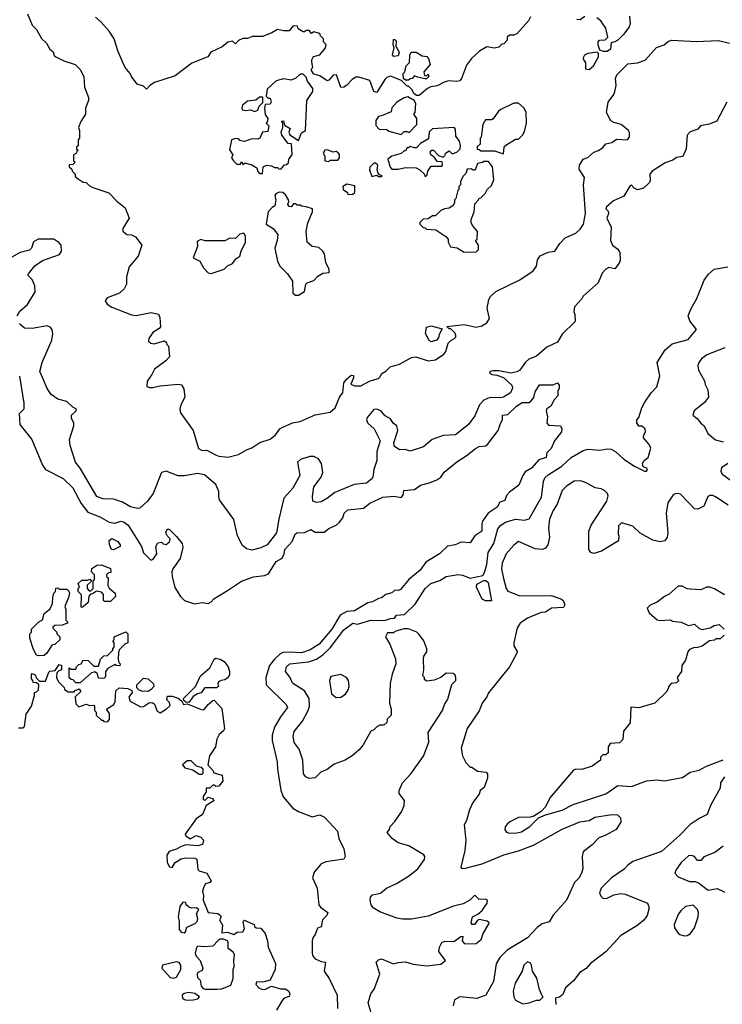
# Model space of a CAD drawing. Extents: x 1793424 to 1900092, y 321114 to 470632.
# Tile 9 of 256: x 1847942 to 1852609, y 340005 to 346542. Entities that reach past the tile are written whole.
import ezdxf

# ---------------------------------------------------------------- set-up
doc = ezdxf.new("R2010")
doc.units = 0

msp = doc.modelspace()

# ---------------------------------------------------------------- linework, layer by layer
at = {"layer": '0CON05XD'}
for points in [[(1847995, 346580), (1848026.4, 346506.4), (1848055, 346477.5), (1848087.7, 346417.7), (1848120, 346385), (1848142.5, 346345), (1848165, 346327.5), (1848172.5, 346305), (1848182.5, 346295), (1848235, 346268.8), (1848310, 346245), (1848345, 346210), (1848367.5, 346165), (1848373.6, 346093.6), (1848400, 346025), (1848400, 346005), (1848380, 345955), (1848380, 345915), (1848347.5, 345865), (1848332.5, 345825), (1848340, 345805), (1848340, 345755), (1848330, 345745), (1848330, 345705), (1848320, 345695), (1848320, 345685), (1848330, 345675), (1848321.7, 345668.3), (1848320, 345655), (1848300, 345645), (1848300, 345605), (1848310, 345595), (1848295, 345580), (1848271.7, 345578.3), (1848270, 345565), (1848288.3, 345548.3), (1848290, 345535), (1848310, 345515), (1848311.7, 345501.7), (1848330, 345485), (1848365, 345462.5), (1848385, 345460), (1848405, 345440), (1848428.3, 345428.3), (1848535, 345392.5), (1848587, 345337), (1848643, 345293), (1848670, 345225), (1848628, 345155), (1848628.3, 345138.3), (1848655, 345116.2), (1848685, 345113.3), (1848710.7, 345100.7), (1848753.3, 345045), (1848728.3, 344971.7), (1848670, 344900), (1848652, 344835), (1848652, 344785), (1848635.7, 344754.3), (1848605, 344726), (1848522.5, 344695), (1848510, 344675), (1848523.6, 344653.6), (1848554.1, 344634.1), (1848685, 344582.5), (1848715, 344577.5), (1848815, 344596.7), (1848865, 344587.5), (1848872.5, 344565), (1848877, 344503), (1848869.3, 344490.7), (1848826.7, 344465), (1848800, 344425), (1848798.3, 344408.3), (1848813.3, 344393.3), (1848835, 344390), (1848905, 344410), (1848918.3, 344398.3), (1848920, 344385), (1848930, 344375), (1848937, 344303), (1848914.1, 344275.9), (1848837.7, 344222.3), (1848821.2, 344185), (1848788.3, 344141.7), (1848786.7, 344106.7), (1848805, 344098.8), (1848825, 344098.8), (1848875, 344111.2), (1848995, 344122.5), (1849016.4, 344116.4), (1849031.7, 344091.7), (1849040, 344035), (1849013.8, 343985), (1849006.2, 343955), (1849010.5, 343930.5), (1849094.2, 343814.2), (1849130, 343695), (1849155, 343681.2), (1849185, 343683.3), (1849242.5, 343652.5), (1849265, 343644.4), (1849325, 343638), (1849395, 343653.8), (1849452.3, 343687.7), (1849485, 343700), (1849537.5, 343735), (1849605, 343756.2), (1849641.2, 343785), (1849671.2, 343825), (1849685.5, 343834.5), (1849755, 343864.3), (1849805, 343874), (1849905, 343918.8), (1850005, 343936.7), (1850036.7, 343965), (1850069.3, 344040.7), (1850087.5, 344065), (1850095, 344130), (1850112.5, 344155), (1850145, 344182.5), (1850158.3, 344178.3), (1850160, 344165), (1850141.7, 344121.7), (1850165, 344110), (1850208.3, 344111.7), (1850270, 344145), (1850325, 344160), (1850335, 344167.5), (1850347, 344193), (1850375, 344207.5), (1850403.3, 344236.7), (1850465.9, 344254.1), (1850545, 344300), (1850573, 344303), (1850655, 344277.5), (1850705, 344282.5), (1850759.3, 344320.7), (1850771.7, 344338.3), (1850787.5, 344395), (1850805, 344412.5), (1850830, 344425), (1850840, 344435), (1850840, 344445), (1850835, 344460), (1850805, 344490), (1850795, 344490), (1850780, 344505), (1850895, 344517.5), (1850975, 344500), (1851011.7, 344508.3), (1851045, 344530), (1851063, 344557), (1851048, 344625), (1851058.8, 344685), (1851070, 344705), (1851105, 344736.7), (1851265, 344813.8), (1851353.3, 344875), (1851373.8, 344905), (1851382.3, 344947.7), (1851400, 344975), (1851451.2, 344998.8), (1851496.1, 345003.9), (1851530, 345055), (1851565, 345093.3), (1851635, 345124), (1851665, 345151.2), (1851687.5, 345185), (1851701.1, 345255), (1851686.2, 345445), (1851692.5, 345495), (1851658.3, 345548.3), (1851660, 345575), (1851683.6, 345616.4), (1851715, 345627.5), (1851755, 345662.5), (1851787, 345673), (1851815, 345692.5), (1851835, 345717.5), (1851875, 345726.7), (1851905, 345747.5), (1851980, 345745), (1851992.5, 345765), (1851993, 345793), (1851986.7, 345805), (1851937.5, 345845), (1851888.3, 345858.3), (1851869.5, 345869.5), (1851840.6, 345925), (1851850.9, 345995), (1851888.5, 346045), (1851895.5, 346065), (1851903.3, 346105), (1851898.3, 346151.7), (1851907.5, 346175), (1851981.8, 346248.2), (1852044.5, 346255.5), (1852096.1, 346273.9), (1852172.2, 346357.8), (1852222.5, 346375), (1852251.7, 346398.3), (1852273.9, 346406.1), (1852435, 346396.2), (1852583.6, 346403.6), (1852655.9, 346385.9)], [(1851335, 346560), (1851322.5, 346535), (1851245, 346447.5), (1851225, 346440), (1851195, 346440), (1851180, 346425), (1851180, 346405), (1851158.3, 346381.7), (1851145, 346380), (1851125, 346360), (1851095, 346352.5), (1851045, 346362.5), (1850997, 346333), (1850942.5, 346285), (1850909.3, 346240.7), (1850877.7, 346152.3), (1850865, 346136.7), (1850845, 346131.2), (1850790, 346135), (1850762.3, 346127.7), (1850715, 346102.5), (1850673, 346097), (1850650, 346085), (1850595, 346037.5), (1850578.3, 346038.3), (1850560.7, 346050.7), (1850550, 346075), (1850525, 346100), (1850515, 346100), (1850478.3, 346138.3), (1850405, 346166.7), (1850381.7, 346158.3), (1850367.5, 346145), (1850315, 346057.5), (1850293.9, 346063.9), (1850267.7, 346137.7), (1850195, 346160), (1850175, 346160), (1850150, 346145), (1850112.5, 346105), (1850095, 346093.3), (1850075, 346092.5), (1850046.2, 346176.2), (1850025, 346172.5), (1849995, 346140), (1849985, 346136.7), (1849935, 346170), (1849895, 346180), (1849880, 346205), (1849880, 346215), (1849890, 346225), (1849883, 346263), (1849882.5, 346275), (1849893.6, 346296.4), (1849935, 346307.5), (1849972.5, 346355), (1849977.5, 346375), (1849960, 346395), (1849960, 346415), (1849940, 346435), (1849935, 346450), (1849895, 346460), (1849880, 346450), (1849865, 346470), (1849845, 346470), (1849835, 346460), (1849825, 346460), (1849791.7, 346481.7), (1849788.3, 346498.3), (1849758.3, 346501.7), (1849731.7, 346468.3), (1849695, 346466.7), (1849653.6, 346476.4), (1849616, 346454), (1849555, 346430), (1849489.3, 346430.7), (1849455, 346417.5), (1849423.6, 346416.4), (1849395, 346402.5), (1849375, 346382.5), (1849355, 346400), (1849325, 346392.5), (1849288.3, 346361.7), (1849212.5, 346325), (1849192.5, 346295), (1849085, 346252.5), (1848975, 346170), (1848837.5, 346125), (1848806.1, 346103.9), (1848785, 346080), (1848765, 346100), (1848723.6, 346113.6), (1848684.2, 346164.2), (1848676.2, 346185), (1848644, 346225), (1848627.3, 346257.3), (1848594.3, 346334.3), (1848570, 346415), (1848535.8, 346465.8), (1848484.4, 346524.4), (1848445, 346558.8)], [(1851695, 346562.5), (1851665, 346540), (1851643, 346543)], [(1851993.3, 346565), (1851996.4, 346516.4), (1851991.2, 346495), (1851955, 346446.7), (1851915, 346406.7), (1851895, 346393.8), (1851871.7, 346388.3), (1851866, 346345), (1851845, 346331.2), (1851820.7, 346330.7), (1851795, 346340), (1851783.3, 346375), (1851783.3, 346395), (1851792.5, 346405), (1851831.7, 346408.3), (1851847.5, 346425), (1851835.8, 346485.8), (1851802.5, 346535), (1851775, 346553.3)], [(1850428.3, 346298.3), (1850418.3, 346308.3), (1850430, 346355), (1850423.3, 346375), (1850425, 346410), (1850435, 346410), (1850441.7, 346401.7), (1850440, 346365), (1850462.5, 346325), (1850455, 346302.5), (1850428.3, 346298.3)], [(1850525, 346140), (1850505, 346140), (1850491.7, 346151.7), (1850490, 346185), (1850500, 346195), (1850510, 346235), (1850531.7, 346258.3), (1850533.9, 346306.1), (1850542.5, 346325), (1850576.4, 346326.4), (1850615, 346302.5), (1850646.4, 346296.4), (1850656.7, 346285), (1850667.5, 346245), (1850627.5, 346195), (1850631.7, 346171.7), (1850645, 346170), (1850655, 346180), (1850660, 346165), (1850645, 346150), (1850635, 346150), (1850585, 346160), (1850565, 346170), (1850548.3, 346151.7), (1850535, 346150), (1850525, 346140)], [(1851725, 346210), (1851752.5, 346235), (1851787.5, 346295), (1851787, 346317), (1851777, 346327), (1851715, 346317.5), (1851693.6, 346306.4), (1851682.5, 346285), (1851700, 346255), (1851700, 346215), (1851725, 346210)], [(1849555, 345520), (1849560, 345565), (1849583.6, 345576.4), (1849615, 345572.5), (1849635, 345560), (1849655, 345560), (1849665, 345550), (1849678.3, 345551.7), (1849701.7, 345578.3), (1849715, 345580), (1849728.3, 345591.7), (1849730, 345615), (1849752.5, 345645), (1849748.3, 345718.3), (1849725, 345720), (1849683.3, 345775), (1849680, 345795), (1849690, 345825), (1849690, 345855), (1849681.7, 345868.3), (1849695, 345870), (1849701.7, 345841.7), (1849738.3, 345818.3), (1849730, 345795), (1849737, 345777), (1849795, 345740), (1849815, 345790), (1849840, 345805), (1849850, 346005), (1849890, 346065), (1849890, 346085), (1849853, 346133), (1849845, 346160), (1849825, 346180), (1849805, 346180), (1849777, 346153), (1849745, 346140), (1849695, 346150), (1849645, 346136.7), (1849585, 346080), (1849580, 346035), (1849591.7, 346021.7), (1849605, 346020), (1849612.5, 345995), (1849605, 345980), (1849571.7, 345978.3), (1849567.5, 345955), (1849573, 345913), (1849590, 345885), (1849587, 345863), (1849580, 345855), (1849596.4, 345836.4), (1849590, 345800), (1849554, 345796), (1849537.5, 345755), (1849525, 345747.5), (1849485, 345750), (1849435, 345732.5), (1849405, 345740), (1849395, 345750), (1849375, 345752.5), (1849350, 345745), (1849337, 345677), (1849357.5, 345645), (1849350, 345625), (1849362.5, 345605), (1849385, 345583.3), (1849408.3, 345581.7), (1849415, 345600), (1849425, 345580), (1849435, 345590), (1849445, 345590), (1849485, 345577.5), (1849518.3, 345558.3), (1849523, 345533), (1849535, 345520), (1849555, 345520)], [(1849505, 345932.5), (1849525, 345940), (1849533, 345967), (1849558.3, 345991.7), (1849558.3, 346028.3), (1849535, 346027.5), (1849511.7, 346008.3), (1849455, 346000), (1849422.5, 345975), (1849417.5, 345955), (1849423, 345943), (1849445, 345938.8), (1849475, 345942.5), (1849505, 345932.5)], [(1850475, 345780), (1850495, 345800), (1850515, 345800), (1850528.3, 345791.7), (1850580, 345845), (1850580, 345885), (1850560, 345915), (1850570, 345925), (1850572.5, 345985), (1850562.5, 346005), (1850519.3, 346029.3), (1850496.4, 346023.6), (1850446.4, 345993.6), (1850413, 345957), (1850409.3, 345930.7), (1850345, 345902.5), (1850325, 345900), (1850308.3, 345871.7), (1850308.3, 345838.3), (1850330, 345815), (1850381.7, 345811.7), (1850395, 345802.5), (1850475, 345780)], [(1852638.8, 345995), (1852571.5, 345868.5), (1852521.1, 345848.9), (1852462.9, 345837.1), (1852445.6, 345814.4), (1852395, 345796.9), (1852376, 345775), (1852369.2, 345685), (1852345.7, 345634.3), (1852305, 345626.2), (1852280, 345610), (1852228.3, 345591.7), (1852142.5, 345535), (1852127.5, 345515), (1852130, 345475), (1852125, 345460), (1852085, 345424), (1852045, 345411.2), (1852022.7, 345422.7), (1852005, 345442.5), (1851995, 345437.5), (1851955, 345370), (1851885, 345339.2), (1851839.7, 345300.3), (1851836.2, 345285), (1851849.7, 345269.7), (1851852.5, 345255), (1851840.8, 345225), (1851871.2, 345165), (1851865.8, 345075), (1851880, 345045), (1851915, 345018.8), (1851929.2, 344995), (1851931.2, 344945), (1851923.8, 344925), (1851895, 344887.5), (1851855, 344896.2), (1851834.3, 344885.7), (1851811.7, 344858.3), (1851783.3, 344795), (1851685, 344706.7), (1851675, 344687.5), (1851627.5, 344635), (1851622.5, 344605), (1851630, 344585), (1851631.7, 344538.3), (1851545.7, 344454.3), (1851515, 344400.8), (1851442.4, 344367.6), (1851375, 344308.1), (1851323.2, 344286.8), (1851301.9, 344268.1), (1851264.6, 344215.4), (1851245, 344202.9), (1851205, 344195.8), (1851125, 344211.2), (1851085, 344211.2), (1851067.5, 344205), (1851062.5, 344195), (1851080, 344185), (1851112.3, 344182.3), (1851155.5, 344165.5), (1851210.6, 344115), (1851215.6, 344095), (1851202.5, 344065), (1851155, 344035.7), (1851135, 344030.8), (1851065, 344033.5), (1851024, 344015), (1850996, 343985), (1850965, 343912.5), (1850923.3, 343855), (1850837.5, 343785), (1850755, 343781.2), (1850682.5, 343755), (1850623.9, 343706.1), (1850535, 343677.3), (1850502, 343688), (1850465, 343686), (1850436.2, 343705), (1850428.8, 343715), (1850428.3, 343731.7), (1850454.2, 343815), (1850447.8, 343845), (1850423.7, 343863.7), (1850405, 343891.4), (1850370.7, 343910.7), (1850340, 343945), (1850315, 343956.5), (1850295, 343952.9), (1850250.2, 343899.8), (1850246.5, 343885), (1850255, 343864), (1850295.8, 343825.8), (1850337.5, 343745), (1850313.3, 343675), (1850314, 343615), (1850294, 343555), (1850288, 343505), (1850283.8, 343495), (1850245, 343464.3), (1850163.8, 343456.2), (1850035, 343403.3), (1849987.5, 343365), (1849945, 343341.2), (1849917, 343337), (1849890, 343345), (1849887.5, 343375), (1849895, 343440), (1849943.8, 343505), (1849956.2, 343535), (1849946.2, 343595), (1849925.9, 343625.9), (1849895, 343642), (1849868.8, 343641.2), (1849808, 343622), (1849786.4, 343603.6), (1849802.9, 343515), (1849757.6, 343432.4), (1849697.1, 343365), (1849663.1, 343225), (1849648.9, 343135), (1849585, 343056), (1849545, 343034.2), (1849485, 343018.8), (1849448.8, 343028.8), (1849421.2, 343051.2), (1849390, 343115), (1849363.6, 343223.6), (1849270, 343355), (1849264.2, 343375), (1849265, 343410), (1849246.2, 343455), (1849169.7, 343519.7), (1849125, 343528.6), (1849035, 343512.9), (1848995, 343514.2), (1848915, 343543.3), (1848883.9, 343536.1), (1848830, 343395), (1848791.2, 343345), (1848740.5, 343299.5), (1848725, 343296), (1848677.9, 343307.9), (1848625, 343337.5), (1848565, 343357.5), (1848495, 343360), (1848455.9, 343375.9), (1848345, 343563.3), (1848313.3, 343605), (1848276.7, 343715), (1848272.5, 343755), (1848302.5, 343845), (1848302.5, 343865), (1848287.5, 343895), (1848287.5, 343915), (1848316.4, 343943.6), (1848320, 343955), (1848295, 343970), (1848255, 344007.5), (1848195, 344023.3), (1848152.3, 344052.3), (1848125, 344092.5), (1848099.7, 344149.7), (1848076.4, 344206.4), (1848090.8, 344265), (1848155.8, 344415), (1848162, 344455), (1848158, 344485), (1848145, 344501.2), (1848125, 344509.2), (1848025, 344492), (1847975, 344493.3), (1847941.7, 344521.7)], [(1851155, 345650), (1851160, 345695), (1851170.7, 345709.3), (1851235, 345747.5), (1851255, 345747.5), (1851282.5, 345775), (1851295, 345800), (1851308.8, 345855), (1851306.1, 345926.1), (1851292.5, 345955), (1851255, 345987.5), (1851225, 345987.5), (1851137.5, 345945), (1851122.5, 345935), (1851086.4, 345883.6), (1851075, 345877.5), (1851035, 345877.5), (1851017.5, 345845), (1851007.5, 345762.5), (1851000, 345755), (1851000, 345715), (1850981.7, 345698.3), (1850981.7, 345681.7), (1850995, 345680), (1851005, 345670), (1851095, 345670), (1851155, 345650)], [(1850635, 345500), (1850648.3, 345511.7), (1850653, 345537), (1850675, 345570), (1850745, 345570), (1850750, 345575), (1850748.3, 345598.3), (1850715, 345600), (1850696.7, 345626.7), (1850672.5, 345645), (1850668.3, 345661.7), (1850680, 345675), (1850690, 345675), (1850725, 345640), (1850755, 345630), (1850768.3, 345641.7), (1850770, 345655), (1850795, 345670), (1850815, 345650), (1850845, 345662.5), (1850867.5, 345685), (1850870, 345705), (1850862.5, 345735), (1850838.3, 345768.3), (1850837.5, 345815), (1850827, 345827), (1850683, 345817), (1850663, 345797), (1850658.3, 345751.7), (1850605, 345720), (1850578.3, 345691.7), (1850565, 345690), (1850535, 345700), (1850525, 345690), (1850515, 345690), (1850505, 345670), (1850495, 345670), (1850477, 345653), (1850415, 345636.2), (1850387.5, 345615), (1850403, 345563), (1850415, 345550), (1850455, 345550), (1850505, 345560), (1850575, 345557.5), (1850600, 345545), (1850628.3, 345518.3), (1850635, 345500)], [(1849995, 345600), (1850005, 345610), (1850055, 345610), (1850067.5, 345625), (1850067, 345647), (1850058.3, 345658.3), (1850045, 345667.5), (1850025, 345662.5), (1849985, 345677.5), (1849970, 345675), (1849957.5, 345655), (1849970, 345635), (1849970, 345605), (1849995, 345600)], [(1850345, 345500), (1850350, 345505), (1850331.7, 345511.7), (1850322.5, 345522.5), (1850316.7, 345545), (1850320, 345575), (1850305, 345590), (1850295, 345590), (1850267, 345563), (1850266.7, 345545), (1850281.7, 345501.7), (1850315, 345510), (1850325, 345500), (1850345, 345500)], [(1850895, 344997.5), (1850975, 345000), (1850990, 345015), (1850990, 345045), (1850970, 345075), (1850980, 345085), (1850982.5, 345135), (1850950, 345175), (1850940, 345195), (1850940, 345215), (1850960, 345265), (1850965, 345320), (1850990, 345345), (1850993.6, 345356.4), (1851005, 345360), (1851033, 345387), (1851047.5, 345415), (1851075, 345440), (1851091.7, 345478.3), (1851082.5, 345565), (1851055, 345600), (1851025, 345600), (1851017, 345593), (1850983, 345587), (1850967, 345543), (1850955, 345542.5), (1850941.7, 345551.7), (1850915, 345550), (1850905, 345520), (1850885, 345500), (1850870, 345465), (1850870, 345445), (1850860, 345435), (1850860, 345415), (1850853, 345407), (1850840, 345355), (1850830, 345345), (1850830, 345325), (1850820, 345305), (1850795, 345290), (1850763, 345287), (1850740, 345275), (1850705, 345240), (1850685, 345240), (1850655, 345220), (1850623, 345217), (1850600, 345195), (1850600, 345185), (1850621.7, 345161.7), (1850635, 345160), (1850645, 345150), (1850707, 345147), (1850773, 345103), (1850787.5, 345085), (1850787.5, 345065), (1850803.9, 345033.9), (1850847, 345027), (1850895, 344997.5)], [(1850121.7, 345381.7), (1850155, 345383.3), (1850167.5, 345395), (1850168.3, 345438.3), (1850115, 345450), (1850087.5, 345435), (1850090, 345415), (1850120, 345395), (1850121.7, 345381.7)], [(1849775, 344712.5), (1849795, 344713.3), (1849833, 344737), (1849843.8, 344785), (1849852.5, 344795), (1849895, 344811.2), (1849922.1, 344837.9), (1849955, 344858.8), (1849997, 344863), (1849998.8, 344885), (1849975, 344927.5), (1849967.1, 344987.1), (1849956.7, 345005), (1849929.1, 345029.1), (1849885, 345036.2), (1849852.5, 345065), (1849844, 345135), (1849856.1, 345193.9), (1849887.5, 345265), (1849887.5, 345285), (1849845, 345300), (1849813, 345303), (1849805, 345310), (1849785, 345310), (1849775, 345320), (1849761.7, 345318.3), (1849745, 345300), (1849731.7, 345301.7), (1849722.5, 345315), (1849730, 345335), (1849727.5, 345345), (1849708.3, 345378.3), (1849690, 345395), (1849665, 345397.5), (1849643.6, 345386.4), (1849637.5, 345375), (1849643.3, 345345), (1849637.5, 345305), (1849620, 345295), (1849592.5, 345265), (1849580, 345185), (1849625.9, 345155.9), (1849655.8, 345115.8), (1849652, 345075), (1849637.1, 345025), (1849655, 344937.5), (1849670, 344905), (1849721.2, 344855), (1849753.8, 344805), (1849757.5, 344725), (1849775, 344712.5)], [(1849215, 344857.5), (1849235, 344863.3), (1849300, 344885), (1849322.7, 344907.3), (1849355, 344923.8), (1849377.5, 344955), (1849405, 344972.5), (1849413.3, 345005), (1849442.5, 345065), (1849442.5, 345105), (1849430, 345125), (1849405, 345117.5), (1849375, 345090), (1849338.3, 345091.7), (1849305, 345073.3), (1849175, 345073.3), (1849145, 345082.5), (1849121.7, 345068.3), (1849122.5, 345035), (1849095, 344960), (1849139.3, 344939.3), (1849163.9, 344893.9), (1849195, 344860), (1849215, 344857.5)], [(1847926.7, 344575), (1847944.1, 344605.9), (1847995, 344651.2), (1848046, 344735), (1848044, 344775), (1848025.7, 344815.7), (1847997.5, 344845), (1848000, 344855), (1848043, 344907), (1848095, 344944), (1848207.7, 344982.3), (1848221.2, 345005), (1848217.5, 345045), (1848203, 345063), (1848170, 345085), (1848065.8, 345084.2), (1848034.2, 345065.8), (1848020, 345025), (1848007.7, 345012.3), (1847945, 344996.7), (1847870, 344955)], [(1850416.7, 342196.7), (1850404, 342135), (1850397.5, 342005), (1850410, 341965), (1850410, 341925), (1850383, 341897), (1850380, 341875), (1850361.7, 341858.3), (1850335, 341857.5), (1850315, 341847.5), (1850295, 341827.5), (1850275, 341817.5), (1850223, 341727), (1850196.6, 341693.4), (1850151.2, 341655), (1850103.3, 341625), (1850032.1, 341597.9), (1849985.5, 341564.5), (1849943.4, 341546.6), (1849905, 341508.8), (1849865, 341503.8), (1849842.5, 341515), (1849826.7, 341535), (1849822, 341625), (1849797.9, 341697.9), (1849765, 341742.5), (1849758.6, 341785), (1849765.7, 341815), (1849820, 341885), (1849859.4, 341955), (1849867.1, 341985), (1849864.3, 342035), (1849835, 342085.8), (1849755, 342136), (1849738.6, 342175), (1849706.9, 342215), (1849714.3, 342245), (1849736.7, 342265), (1849861, 342279), (1849914.2, 342295), (1849955.6, 342325), (1850005, 342371.9), (1850095, 342490.8), (1850155, 342536), (1850185, 342528), (1850275, 342556), (1850365, 342553.3), (1850405, 342566.7), (1850431.7, 342568.3), (1850445, 342587.5), (1850497, 342593), (1850569.5, 342660.5), (1850635.7, 342764.3), (1850672.3, 342797.7), (1850732.7, 342817.3), (1850775, 342844), (1850855, 342858.8), (1850884.1, 342854.1), (1850935, 342833.8), (1851017.5, 342852.5), (1851028.8, 342871.2), (1851044.5, 342925), (1851053.5, 343005), (1851091.5, 343065), (1851118.2, 343161.8), (1851137.5, 343185), (1851168.8, 343205), (1851235, 343225.7), (1851295, 343220), (1851325, 343228.8), (1851408.6, 343371.4), (1851422.2, 343475), (1851430.9, 343499.1), (1851451.2, 343518.8), (1851542.6, 343577.4), (1851605, 343634.2), (1851685, 343680.8), (1851718.8, 343691.2), (1851795, 343683.3), (1851845, 343693.1), (1851870.3, 343690.3), (1851902.6, 343672.6), (1851954.5, 343624.5), (1852025, 343578), (1852092.5, 343545), (1852106.2, 343545), (1852111.2, 343555), (1852107.5, 343565), (1852084, 343574), (1852079.4, 343595), (1852089.2, 343615), (1852116.2, 343635), (1852133, 343697), (1852122.3, 343722.3), (1852085.8, 343765), (1852087.5, 343785), (1852098.8, 343805), (1852096.7, 343825), (1852075, 343842.5), (1852055, 343842.5), (1852040, 343865), (1852040, 343885), (1852055, 343900), (1852073.3, 343965), (1852095, 344002.5), (1852136.7, 344065), (1852173.8, 344105), (1852193.9, 344176.1), (1852176, 344265), (1852229.5, 344350.5), (1852275, 344390), (1852380.9, 344419.1), (1852437.5, 344485), (1852393.1, 344543.1), (1852382, 344575), (1852399.7, 344620.3), (1852438.9, 344691.1), (1852488, 344812), (1852517, 344853), (1852555, 344886), (1852645, 344900)], [(1850675, 344402.5), (1850661.7, 344411.7), (1850638.3, 344458.3), (1850645, 344500), (1850675, 344510), (1850748.3, 344488.3), (1850728.3, 344451.7), (1850725, 344430), (1850710, 344415), (1850675, 344402.5)], [(1852625, 344363.6), (1852505, 344316), (1852470.5, 344289.5), (1852453.3, 344265), (1852446.7, 344245), (1852450, 344215), (1852490, 344145), (1852495, 344120), (1852512.5, 344085), (1852517.5, 344035), (1852489.5, 344000.5), (1852422.5, 343945), (1852412.5, 343915), (1852442.5, 343895), (1852465, 343862.5), (1852487.5, 343845), (1852513.6, 343793.6), (1852563.2, 343753.2), (1852615, 343738.1)], [(1847941.9, 344175), (1847969.2, 343995), (1847970, 343955), (1847940, 343925), (1847944, 343855), (1848024, 343755), (1848094.3, 343585), (1848114.5, 343554.5), (1848232, 343495), (1848295, 343434), (1848349.8, 343329.8), (1848395, 343271.4), (1848475, 343241.9), (1848537.5, 343205), (1848575, 343199.6), (1848615, 343211.8), (1848635.8, 343205), (1848662.9, 343185), (1848751.2, 343045), (1848765, 343002.5), (1848813, 342953), (1848829.3, 342960.7), (1848852.5, 342995), (1848847.5, 343045), (1848860.7, 343069.3), (1848885, 343072.5), (1848895, 343062.5), (1848915, 343057.5), (1848937.5, 343075), (1848942.5, 343095), (1848923.6, 343113.6), (1848912.5, 343135), (1848921.7, 343158.3), (1848935, 343160), (1848985, 343110), (1849022.5, 343065), (1849027, 343037), (1849008.8, 342965), (1848960, 342895), (1848953.8, 342875), (1848956.2, 342845), (1848972.1, 342772.1), (1849011.2, 342711.2), (1849036.4, 342686.4), (1849104.2, 342664.2), (1849155, 342671.4), (1849195, 342666.7), (1849213.9, 342676.1), (1849232.7, 342697.3), (1849321.7, 342751.7), (1849415, 342814), (1849495, 342842.5), (1849569.2, 342850.8), (1849595, 342862.5), (1849646.1, 342943.9), (1849685, 342967.5), (1849700, 342995), (1849703.3, 343025), (1849751.7, 343078.3), (1849773, 343127), (1849782.5, 343135), (1849835, 343137.5), (1849875, 343156.7), (1849905, 343140), (1849965, 343140), (1849995, 343163.8), (1850045, 343186), (1850065, 343204.2), (1850089.4, 343235), (1850098, 343265), (1850122, 343288), (1850225, 343297.5), (1850268.9, 343331.1), (1850355, 343372.2), (1850428.9, 343378.9), (1850475, 343370), (1850490, 343385), (1850494.2, 343415.8), (1850565, 343422), (1850605, 343452), (1850665, 343466.9), (1850712.3, 343487.7), (1850740, 343505), (1850761.8, 343538.2), (1850845, 343606.2), (1850907.5, 343645), (1850970, 343695), (1850995, 343707.5), (1851035, 343712.5), (1851049.3, 343720.7), (1851121.2, 343815), (1851135, 343860), (1851150, 343885), (1851150, 343915), (1851185, 343920), (1851242.5, 343975), (1851280.5, 343999.5), (1851325, 344000), (1851339.3, 344010.7), (1851357, 344033), (1851365, 344070), (1851395, 344117.5), (1851485, 344117.5), (1851515, 344130), (1851526.2, 344115), (1851526.2, 344095), (1851516.7, 344075), (1851516.7, 344045), (1851492.7, 344017.3), (1851470.8, 343975), (1851443, 343957), (1851438.1, 343945), (1851447.5, 343905), (1851442.5, 343865), (1851455, 343848.8), (1851535, 343846.2), (1851544, 343825), (1851541.2, 343805), (1851493.3, 343745), (1851472.2, 343695), (1851443.3, 343665), (1851438, 343635), (1851390.9, 343619.1), (1851341.2, 343565), (1851300.3, 343539.7), (1851283.5, 343516.5), (1851257.9, 343452.1), (1851194.5, 343405.5), (1851176.3, 343383.7), (1851165, 343350), (1851131.4, 343338.6), (1851113.3, 343305), (1851054.3, 343265), (1851016.9, 343213.1), (1851010.6, 343195), (1851011.4, 343145), (1850965.5, 343114.5), (1850935, 343067.5), (1850875, 343073.8), (1850835, 343055.6), (1850783.1, 343046.9), (1850730, 342995), (1850640, 342940), (1850602.9, 342887.1), (1850525.8, 342825), (1850471.5, 342758.5), (1850455, 342751.2), (1850435, 342754.2), (1850412.9, 342737.1), (1850375, 342724.6), (1850345, 342702.5), (1850325, 342699.5), (1850285, 342676.7), (1850255, 342670.6), (1850165, 342617.9), (1850115, 342611.8), (1850071.4, 342588.6), (1850015.5, 342495), (1849931.5, 342395), (1849872.7, 342357.3), (1849815, 342337.1), (1849733.1, 342343.1), (1849690.6, 342339.4), (1849670.9, 342329.2), (1849634.3, 342295.7), (1849601.8, 342255), (1849577.8, 342175), (1849580, 342125), (1849713.3, 341995), (1849721.2, 341975), (1849675.7, 341914.3), (1849635.8, 341845), (1849619.1, 341790.9), (1849619.4, 341755), (1849652.9, 341615), (1849654.4, 341565), (1849676.9, 341426.9), (1849692.3, 341382.3), (1849757.3, 341307.3), (1849794.1, 341284.1), (1849885, 341250), (1849935, 341262.5), (1849967.7, 341247.7), (1850053.6, 341153.6), (1850062.5, 341105), (1850096.2, 341036.2), (1850103.3, 340985), (1850095, 340967.5), (1849975, 340950), (1849945, 340938), (1849897.7, 340882.3), (1849887.5, 340845), (1849918.6, 340775), (1849930, 340665), (1849940, 340650), (1849990, 340615), (1849982.5, 340595), (1849952.5, 340565), (1849945, 340520), (1849920, 340510), (1849905, 340467.5), (1849890, 340445), (1849884, 340426), (1849884, 340345), (1849888.8, 340325), (1849905.8, 340305.8), (1849945, 340288.6), (1849972.5, 340285), (1849963.8, 340225), (1849998.8, 340175), (1850050, 340065), (1850054.2, 339975.8)], [(1852645, 343594.2), (1852604.4, 343565.6), (1852600, 343545), (1852608.8, 343525), (1852706.2, 343455)], [(1852648.6, 343318.6), (1852563.6, 343373.6), (1852545, 343382.5), (1852525, 343382.5), (1852512.5, 343375), (1852485, 343312.5), (1852447, 343293), (1852425, 343293.3), (1852330.5, 343390.5), (1852315, 343396.7), (1852295, 343393.8), (1852282.9, 343387.1), (1852248, 343335), (1852235.7, 343265), (1852248, 343135), (1852242, 343105), (1852227.3, 343082.7), (1852195.6, 343074.4), (1852147.2, 343087.2), (1852062.7, 343132.7), (1852015, 343180), (1851938.3, 343201.7), (1851918.3, 343181.7), (1851917.5, 343125), (1851922.5, 343115), (1851918.3, 343081.7), (1851805.8, 343014.2), (1851755, 342996.7), (1851735, 343003.3), (1851721.2, 343025), (1851721.2, 343145), (1851736.7, 343185), (1851841.2, 343345), (1851850.7, 343380.7), (1851846.1, 343396.1), (1851826.1, 343416.1), (1851805, 343426.7), (1851765, 343433.3), (1851705, 343466.7), (1851669.5, 343479.5), (1851625, 343478), (1851574.4, 343445.6), (1851546.2, 343415), (1851511.4, 343325), (1851485.8, 343284.2), (1851460.8, 343225), (1851454, 343165), (1851460, 343105), (1851450, 343055), (1851435, 343032.5), (1851415, 343023.8), (1851365, 343028), (1851255, 343076.2), (1851225, 343053.3), (1851174, 342995), (1851147.6, 342932.4), (1851143.1, 342895), (1851155, 342832.5), (1851174.3, 342765), (1851185, 342748), (1851265, 342717.5), (1851475, 342718.5), (1851540, 342695), (1851551.2, 342685), (1851563, 342657), (1851555, 342640), (1851475, 342634.3), (1851435, 342608.6), (1851405, 342605.6), (1851315, 342569.2), (1851266.2, 342535), (1851246.2, 342505), (1851223.3, 342405), (1851223.6, 342383.6), (1851246.4, 342346.4), (1851243.3, 342335), (1851196.2, 342245), (1851056.4, 342073.6), (1851043.8, 342045), (1851013.8, 342005), (1850995, 341952.5), (1850913.9, 341836.1), (1850873.8, 341705), (1850882.5, 341655), (1850905, 341610), (1850935, 341580), (1850945, 341580), (1850983, 341553), (1851040, 341545), (1851050, 341535), (1851050, 341505), (1851027.5, 341445), (1851000, 341425), (1850995, 341400), (1850952.5, 341345), (1850930, 341295), (1850910, 341225), (1850893.6, 341196.4), (1850906, 341095), (1850898.8, 341025), (1850872.5, 340915), (1850877.5, 340907.5), (1850895, 340906.7), (1851015, 340936.9), (1851156.7, 340996.7), (1851255, 341023.3), (1851355, 341061.9), (1851545, 341166.9), (1851662.5, 341215), (1851724.1, 341225.9), (1851763.2, 341246.8), (1851875, 341265.7), (1851911.7, 341261.7), (1851931.7, 341241.7), (1851935.8, 341214.2), (1851903.8, 341166.2), (1851830, 341125), (1851789.3, 341110.7), (1851745, 341063.3), (1851683.9, 341016.1), (1851677.5, 340985), (1851682.5, 340905), (1851672.5, 340875), (1851655, 340842.5), (1851626.4, 340813.6), (1851575, 340696.2), (1851485, 340596.2), (1851458.1, 340551.9), (1851412.1, 340537.9), (1851380, 340515), (1851315.8, 340445), (1851180.8, 340365), (1851131.4, 340315), (1851107.3, 340272.7), (1851089.2, 340155), (1851037.5, 340065), (1850977.7, 340042.3), (1850866.1, 340053.9), (1850830, 340035), (1850821.2, 339995)], [(1848565, 343022.5), (1848552.5, 343025), (1848538.3, 343058.3), (1848537.5, 343085), (1848555, 343096.7), (1848595, 343077.5), (1848610, 343055), (1848610, 343045), (1848565, 343022.5)], [(1848355, 342640), (1848350, 342645), (1848352.5, 342715), (1848350, 342725), (1848330, 342745), (1848330, 342765), (1848340, 342775), (1848331.7, 342798.3), (1848355, 342820), (1848395, 342820), (1848408.3, 342828.3), (1848420, 342815), (1848391.7, 342788.3), (1848390, 342765), (1848405, 342750), (1848415, 342750), (1848430, 342765), (1848430, 342815), (1848440, 342825), (1848440, 342855), (1848420, 342875), (1848421.7, 342898.3), (1848455, 342920), (1848485, 342922.5), (1848545, 342897.5), (1848548.3, 342871.7), (1848531.7, 342868.3), (1848520, 342855), (1848520, 342845), (1848530, 342835), (1848527.5, 342785), (1848537, 342767), (1848577.5, 342735), (1848578.3, 342711.7), (1848545, 342680), (1848505, 342680), (1848500, 342685), (1848500, 342725), (1848485, 342740), (1848452.5, 342747.5), (1848425, 342730), (1848411.7, 342728.3), (1848402.5, 342715), (1848398.3, 342671.7), (1848365, 342642.5), (1848355, 342640)], [(1851075, 342682.5), (1851035, 342682.5), (1851015, 342694), (1850976.2, 342775), (1850977.5, 342795), (1851025, 342818.8), (1851037.7, 342817.7), (1851054.2, 342804.2), (1851075, 342682.5)], [(1848065, 342317.5), (1848055, 342322.5), (1848035, 342360), (1848010, 342435), (1848010, 342465), (1848020, 342475), (1848020, 342495), (1848070, 342545), (1848093, 342557), (1848105, 342600), (1848145, 342630), (1848160, 342665), (1848163.6, 342706.4), (1848170, 342735), (1848180, 342745), (1848181.7, 342768.3), (1848195, 342770), (1848205, 342760), (1848255, 342760), (1848268.3, 342748.3), (1848272.5, 342735), (1848267.5, 342705), (1848242.5, 342645), (1848250, 342625), (1848250, 342555), (1848260, 342545), (1848260, 342535), (1848225, 342522.5), (1848175, 342520), (1848161.7, 342508.3), (1848161.7, 342501.7), (1848190, 342475), (1848190, 342465), (1848210, 342445), (1848210, 342425), (1848177, 342393), (1848155, 342390), (1848123, 342337), (1848105, 342320), (1848065, 342317.5)], [(1852624.1, 342724.1), (1852557.5, 342762.5), (1852525, 342773.3), (1852505, 342773.3), (1852465, 342756.7), (1852395, 342760), (1852375, 342762.5), (1852341.7, 342781.7), (1852315, 342780), (1852255, 342727.5), (1852225, 342712.5), (1852176.1, 342673.9), (1852130, 342655), (1852110, 342635), (1852123.6, 342603.6), (1852175, 342557.5), (1852195, 342553.3), (1852265, 342557.5), (1852278.3, 342548.3), (1852335, 342542.5), (1852385, 342520), (1852425, 342527.5), (1852455, 342500), (1852475, 342492.5), (1852527, 342503), (1852555, 342520), (1852587, 342527), (1852620, 342495)], [(1850283.3, 339925), (1850256.2, 340015), (1850274, 340075), (1850296.2, 340105), (1850333.3, 340205), (1850310, 340285), (1850325, 340300), (1850345, 340307.5), (1850425, 340273.3), (1850457, 340283), (1850505, 340286), (1850555, 340271.2), (1850645, 340260), (1850738.8, 340271.2), (1850770, 340295), (1850727.1, 340355), (1850731.2, 340385), (1850746.1, 340413.9), (1850766.4, 340423.6), (1850825, 340422.5), (1850873.3, 340455), (1850885, 340456.2), (1850880, 340425), (1850896.4, 340406.4), (1850975, 340407.5), (1851006.2, 340433.8), (1851020, 340475), (1851056.7, 340535), (1851060, 340545), (1851046.2, 340556.2), (1850995, 340567.5), (1850980.7, 340559.3), (1850962.5, 340535), (1850947.5, 340535), (1850940, 340545), (1850950, 340585), (1850985, 340602.5), (1851015, 340627.5), (1851046.7, 340675), (1851050, 340695), (1851035, 340702.5), (1850995, 340700), (1850965, 340730), (1850933, 340697), (1850887.6, 340672.4), (1850824, 340656), (1850655, 340588.7), (1850545, 340570.8), (1850485, 340570), (1850447.3, 340577.3), (1850335, 340619.2), (1850290, 340645), (1850277.5, 340665), (1850270, 340695), (1850272.5, 340715), (1850285, 340732.5), (1850337.7, 340742.3), (1850377.5, 340775), (1850444.2, 340805.8), (1850525, 340854.3), (1850586.3, 340903.7), (1850630, 340965), (1850632.5, 340985), (1850626.1, 340996.1), (1850525.9, 341055.9), (1850455, 341077.5), (1850416, 341105), (1850382.5, 341145), (1850397.5, 341165), (1850402.5, 341185), (1850435, 341217.5), (1850478.3, 341281.7), (1850496.4, 341323.6), (1850497, 341357), (1850462.5, 341405), (1850463.3, 341425), (1850483.8, 341475), (1850541.2, 341535), (1850625, 341652.5), (1850658.8, 341745), (1850655, 341810), (1850751.2, 341955), (1850763.8, 341995), (1850785, 342030), (1850813, 342127), (1850840, 342155), (1850840, 342175), (1850835, 342190), (1850821.7, 342201.7), (1850775, 342202.5), (1850740, 342175), (1850695, 342157.5), (1850645, 342150), (1850631.7, 342161.7), (1850630, 342175), (1850620, 342185), (1850627.5, 342225), (1850623.3, 342295), (1850627.5, 342315), (1850647.5, 342345), (1850647.5, 342365), (1850627, 342417), (1850595, 342460), (1850580, 342475), (1850525, 342497.5), (1850493, 342497), (1850435, 342480), (1850425, 342470), (1850385, 342470), (1850372.5, 342445), (1850400, 342395), (1850439.3, 342299.3), (1850441.2, 342265), (1850416.7, 342196.7)], [(1848345, 342140), (1848315, 342140), (1848298.3, 342158.3), (1848285, 342160), (1848271.7, 342171.7), (1848271.7, 342238.3), (1848285, 342230), (1848315, 342230), (1848320, 342245), (1848335, 342260), (1848350, 342265), (1848365, 342290), (1848397, 342287), (1848435, 342250), (1848465, 342250), (1848480, 342295), (1848501.7, 342318.3), (1848525, 342320), (1848560, 342355), (1848560, 342365), (1848570, 342375), (1848570, 342405), (1848560, 342415), (1848570, 342425), (1848570, 342445), (1848647.5, 342477.5), (1848660, 342465), (1848660, 342405), (1848640, 342395), (1848605, 342360), (1848598.3, 342341.7), (1848597.5, 342295), (1848600, 342275), (1848610, 342265), (1848608.3, 342251.7), (1848583, 342253), (1848575, 342260), (1848527, 342233), (1848512.5, 342215), (1848511.7, 342178.3), (1848501.7, 342168.3), (1848465, 342170), (1848458.3, 342198.3), (1848445, 342210), (1848435, 342210), (1848420, 342205), (1848345, 342140)], [(1852620, 342455), (1852595, 342430), (1852565, 342430), (1852557, 342423), (1852523, 342417), (1852475, 342382.5), (1852445, 342372.5), (1852418.3, 342371.7), (1852390.7, 342359.3), (1852380, 342345), (1852365, 342290), (1852340, 342255), (1852337.5, 342215), (1852310, 342175), (1852318.3, 342151.7), (1852305, 342140), (1852270, 342135), (1852255, 342120), (1852239.3, 342080.7), (1852160, 342005), (1852055, 341972.5), (1852001.7, 341978.3), (1851996.4, 341873.6), (1851953, 341817), (1851947, 341763), (1851925, 341740), (1851863.6, 341736.4), (1851850, 341715), (1851850, 341675), (1851835, 341660), (1851815, 341660), (1851800, 341645), (1851800, 341625), (1851743.6, 341586.4), (1851675, 341563.8), (1851635, 341566.7), (1851620.7, 341559.3), (1851462.5, 341375), (1851433.6, 341316.4), (1851406.4, 341283.6), (1851357, 341253), (1851335, 341246.7), (1851255, 341244), (1851197.5, 341215), (1851180.5, 341199.5), (1851166.4, 341183.6), (1851163.6, 341163.6), (1851176.4, 341146.4), (1851195, 341141.2), (1851245, 341142), (1851275, 341150), (1851330, 341185), (1851388.3, 341241.7), (1851435, 341262.5), (1851545, 341292.5), (1851617.9, 341332.1), (1851835, 341402), (1851915, 341456.7), (1852005, 341451.2), (1852105, 341488), (1852175, 341495.8), (1852225, 341488), (1852305.9, 341504.1), (1852345, 341510.8), (1852395, 341546.7), (1852455, 341560), (1852504.1, 341585.9), (1852615, 341627.5)], [(1849065, 342007.5), (1849045, 342010), (1849031.7, 342021.7), (1849030, 342035), (1849110, 342115), (1849143.3, 342185), (1849205, 342237.5), (1849233.6, 342296.4), (1849245, 342302.5), (1849275, 342296.2), (1849299.5, 342279.5), (1849326.1, 342246.1), (1849336.7, 342215), (1849336.2, 342195), (1849326.7, 342175), (1849305, 342158.8), (1849280, 342155), (1849262.5, 342145), (1849257.5, 342135), (1849262.5, 342115), (1849250, 342105), (1849175, 342106.7), (1849167.7, 342102.3), (1849147.7, 342072.3), (1849123.2, 342066.8), (1849095, 342048.8), (1849065, 342007.5)], [(1847935, 341840), (1847965, 341840), (1847975, 341850), (1847985, 341930), (1848020, 341985), (1848040, 342055), (1848040, 342075), (1848055, 342080), (1848067, 342093), (1848070, 342125), (1848055, 342140), (1848031.7, 342141.7), (1848030, 342155), (1848020, 342165), (1848020, 342195), (1848025, 342200), (1848040, 342195), (1848050, 342185), (1848051.7, 342171.7), (1848075, 342150), (1848115, 342150), (1848135, 342210), (1848143, 342217), (1848178.3, 342221.7), (1848205, 342260), (1848220, 342255), (1848220, 342225), (1848201.7, 342218.3), (1848190, 342205), (1848187.5, 342175), (1848200, 342145), (1848238.3, 342108.3), (1848240, 342095), (1848265, 342080), (1848305, 342080), (1848311.7, 342088.3), (1848338.3, 342098.3), (1848348.3, 342081.7), (1848310, 342045), (1848315, 342000), (1848335, 341980), (1848385, 341997.5), (1848408.3, 341988.3), (1848435, 341990), (1848440, 341985), (1848440, 341955), (1848450, 341945), (1848450, 341925), (1848485, 341890), (1848495, 341890), (1848501.7, 341881.7), (1848525, 341880), (1848540, 341895), (1848540, 341935), (1848520, 341965), (1848567.5, 341995), (1848577.5, 342015), (1848580, 342085), (1848603.6, 342106.4), (1848661.7, 342101.7), (1848688.3, 342088.3), (1848690, 342075), (1848667, 342043), (1848676.4, 342016.4), (1848745, 341980), (1848765, 341982.5), (1848805, 342007.5), (1848827, 342007), (1848837, 341997), (1848855, 341950), (1848875, 341940), (1848915.8, 341964.2), (1848941.7, 341988.3), (1848938.3, 342008.3), (1848920, 342025), (1848925, 342050), (1848955, 342050), (1848995, 342037.5), (1849018.3, 342018.3), (1849030, 341995), (1849055, 342000), (1849155, 341960), (1849168.3, 341961.7), (1849194.5, 341995.5), (1849225, 342022), (1849235, 342023.8), (1849285, 341967.5), (1849301.9, 341835), (1849295, 341820), (1849267.1, 341795), (1849250.8, 341765), (1849242, 341715), (1849204, 341655), (1849192.5, 341595), (1849227.5, 341555), (1849231.7, 341541.7), (1849287.5, 341525), (1849292.5, 341485), (1849265, 341452.5), (1849245, 341450), (1849235, 341460), (1849225, 341460), (1849205, 341440), (1849180, 341440), (1849180, 341415), (1849160, 341385), (1849160, 341365), (1849175, 341360), (1849195, 341380), (1849225, 341370), (1849232.5, 341355), (1849180, 341325), (1849156.7, 341265), (1849113.6, 341236.4), (1849042.5, 341135), (1849045, 341122.5), (1849075, 341102.5), (1849115, 341124.3), (1849145.3, 341115.3), (1849162.5, 341095), (1849156.2, 341065), (1849125, 341056), (1849047, 341063), (1849015, 341053.3), (1848985, 341033.8), (1848935, 341018.8), (1848920, 340995), (1848921.9, 340945), (1848938.3, 340918.3), (1848955, 340913.3), (1848975.8, 340945), (1849015, 340970.8), (1849046, 340976), (1849105, 340974), (1849118.6, 340968.6), (1849125, 340899.2), (1849135, 340890), (1849185.8, 340875), (1849213.3, 340825), (1849205.9, 340814.1), (1849175.8, 340804.2), (1849164.4, 340785.6), (1849156, 340755), (1849163.8, 340725), (1849162, 340695), (1849194.3, 340614.3), (1849257.6, 340607.6), (1849276.2, 340595), (1849281.2, 340585), (1849270, 340565), (1849289.3, 340529.3), (1849285, 340480), (1849323.6, 340483.6), (1849365, 340467.5), (1849386.9, 340483.1), (1849424.2, 340485.8), (1849436.4, 340506.4), (1849427.5, 340555), (1849435, 340562.5), (1849453.3, 340553.3), (1849500, 340535), (1849501.7, 340521.7), (1849513, 340513), (1849545, 340511.2), (1849573.8, 340475), (1849588.8, 340425), (1849593.6, 340383.6), (1849642.5, 340275), (1849640, 340235), (1849606.7, 340165), (1849565, 340154), (1849515, 340152.5), (1849511.2, 340135), (1849531.2, 340115), (1849555, 340103.3), (1849575, 340105.7), (1849615, 340124), (1849675, 340106.7), (1849705, 340106.7), (1849727.5, 340095), (1849736.7, 340075), (1849733, 340057), (1849700, 340045), (1849685, 340030), (1849648.6, 339965)], [(1848795, 342082.5), (1848753, 342083), (1848735, 342090), (1848720, 342105), (1848720, 342125), (1848765, 342170), (1848796.1, 342166.1), (1848831.7, 342131.7), (1848832.5, 342115), (1848816.4, 342093.6), (1848795, 342082.5)], [(1850045, 342042.5), (1850075, 342043.3), (1850107, 342063), (1850125, 342092.5), (1850131.2, 342115), (1850126.7, 342155), (1850112.5, 342175), (1850075, 342193.3), (1850008.3, 342181.7), (1850000, 342155), (1850013.8, 342065), (1850045, 342042.5)], [(1849155, 341532.5), (1849161.7, 341538.3), (1849160, 341565), (1849147, 341577), (1849116.4, 341586.4), (1849080.7, 341620.7), (1849055, 341620), (1849023.3, 341595), (1849040, 341575), (1849091.7, 341561.7), (1849135, 341532.5), (1849155, 341532.5)], [(1852623.3, 341515), (1852596.2, 341475), (1852595, 341440), (1852530, 341325), (1852508.8, 341265), (1852455, 341238.8), (1852395, 341199.2), (1852325, 341126), (1852205, 341020), (1852015, 340951.9), (1851981.4, 340928.6), (1851957.4, 340902.6), (1851873.8, 340845), (1851804.4, 340775.6), (1851793.9, 340743.9), (1851801.7, 340721.7), (1851817, 340707), (1851845, 340708.8), (1851888.8, 340731.2), (1851935, 340740), (1851963.9, 340736.1), (1852112.5, 340675), (1852123.3, 340645), (1852110, 340595), (1852086.6, 340563.4), (1852041.2, 340525), (1851935, 340460.8), (1851835, 340354), (1851733.8, 340275), (1851705, 340243.3), (1851663.3, 340215), (1851619.5, 340160.5), (1851567, 340113), (1851549.3, 340070.7), (1851527, 340053), (1851500, 340045), (1851503, 340003)], [(1852615, 341053.8), (1852558.3, 341011.7), (1852486.4, 340983.6), (1852465, 340960), (1852445, 340960), (1852425, 340986.7), (1852405, 340992.5), (1852385, 340990), (1852335, 340946.7), (1852300, 340895), (1852293.3, 340875), (1852315, 340850), (1852390.7, 340820.7), (1852429.3, 340819.3), (1852450.7, 340810.7), (1852515, 340762.5), (1852575, 340773.8), (1852625, 340748.8)], [(1849035, 340480), (1849043.6, 340486.4), (1849052.5, 340517.5), (1849108.9, 340541.1), (1849122, 340555), (1849126.7, 340575), (1849117.5, 340605), (1849131.2, 340635), (1849115, 340646.2), (1849085, 340642), (1849065, 340650), (1849047.5, 340665), (1849045, 340680), (1849025, 340682.5), (1849006.7, 340655), (1848994.1, 340585.9), (1849000.8, 340555), (1849001.2, 340501.2), (1849015, 340483.3), (1849035, 340480)], [(1852355, 340460), (1852375, 340461.2), (1852396.7, 340475), (1852425, 340512.5), (1852448.8, 340585), (1852450, 340615), (1852443.3, 340635), (1852415, 340662.5), (1852365, 340653.3), (1852333.3, 340625), (1852316.7, 340605), (1852288.8, 340535), (1852292.3, 340512.3), (1852315, 340477.5), (1852327.5, 340467.5), (1852355, 340460)], [(1849175, 340104.3), (1849255, 340104.5), (1849285, 340108.2), (1849345, 340131.1), (1849359.2, 340175), (1849360, 340235), (1849368, 340255), (1849364, 340295), (1849368.8, 340335), (1849360, 340350), (1849326.7, 340375), (1849327.5, 340415), (1849322.5, 340425), (1849295, 340436.7), (1849275, 340436.7), (1849261.2, 340428.8), (1849225, 340391.2), (1849165, 340385.5), (1849125, 340391.2), (1849117.5, 340382.5), (1849108, 340345), (1849113.8, 340325), (1849142, 340295), (1849158, 340245), (1849155, 340230), (1849125, 340215.8), (1849120.6, 340205), (1849123.1, 340183.1), (1849140, 340165), (1849147.1, 340125), (1849160.2, 340110.2), (1849175, 340104.3)], [(1848965, 340177.8), (1848985, 340184.2), (1849013.8, 340235), (1849013.3, 340265), (1849001.2, 340281.2), (1848985, 340285.8), (1848890, 340265), (1848886.2, 340245), (1848942.7, 340182.7), (1848965, 340177.8)], [(1851285, 340006.7), (1851325, 340013.3), (1851375, 340032.5), (1851397, 340033), (1851420, 340055), (1851411.7, 340061.7), (1851393.6, 340103.6), (1851377.3, 340177.3), (1851347.5, 340225), (1851342.5, 340265), (1851335, 340277.5), (1851315, 340286.7), (1851290, 340265), (1851280, 340225), (1851232.9, 340145), (1851220.8, 340090.8), (1851223.6, 340053.6), (1851235, 340032.5), (1851285, 340006.7)], [(1849055, 340031.2), (1849095, 340034), (1849125, 340040), (1849137.5, 340055), (1849105, 340076.7), (1849065, 340083.3), (1849035, 340076.2), (1849022.5, 340065), (1849023.3, 340045), (1849036.4, 340036.4), (1849055, 340031.2)]]:
    msp.add_lwpolyline(points, dxfattribs=at)

doc.saveas('drawing.dxf')
